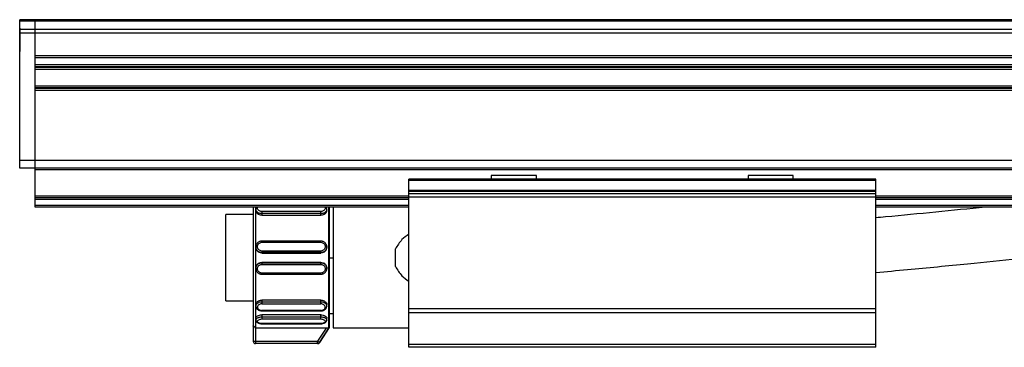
# Model space of a CAD drawing. Header units: millimetres. Extents: x -741 to 2698, y 394 to 730.
# Tile 3 of 16: x -241 to -115, y 539 to 581. Entities that reach past the tile are written whole.
import ezdxf

# ---------------------------------------------------------------- set-up
doc = ezdxf.new("R2010")
doc.units = ezdxf.units.MM

# ---------------------------------------------------------------- blocks, each defined once
blk = doc.blocks.new('Drawing View2')
at = {"color": 7, "linetype": 'Continuous', "lineweight": 25}
for p, q in [((-174.07, 30.95), (-176.07, 30.95)), ((-176.07, 30.76), (-176.07, 30.95)), ((-174.07, 30.76), (-176.07, 30.76)), ((-176.07, 29.69), (-176.07, 30.76)), ((-174.07, 30.76), (-174.07, 30.95)), ((721.93, 30.95), (-174.07, 30.95)), ((-174.07, 30.76), (-174.07, 30.95)), ((-174.07, 30.76), (-174.07, 30.76)), ((721.93, 30.76), (-174.07, 30.76)), ((-174.07, 29.69), (-174.07, 30.76)), ((-176.07, 29.88), (-176.08, 29.88)), ((-176.08, 29.88), (-176.08, 26.88)), ((-176.07, 29.23), (-176.07, 29.69)), ((-174.07, 29.69), (-176.07, 29.69)), ((-174.07, 29.23), (-176.07, 29.23)), ((-176.07, 12.87), (-176.07, 29.23)), ((721.93, 29.69), (-174.07, 29.69)), ((-174.07, 29.23), (-174.07, 29.69)), ((-174.07, 12.87), (-174.07, 29.23)), ((721.93, 29.23), (-174.07, 29.23)), ((-174.07, 26.29), (-174.07, 29.23)), ((-176.08, 26.88), (-176.07, 26.88)), ((721.93, 26.29), (-174.07, 26.29)), ((721.93, 26.04), (-174.07, 26.04)), ((-174.07, 25.14), (-174.07, 26.04)), ((721.93, 25.14), (-174.07, 25.14)), ((721.93, 24.89), (-174.07, 24.89)), ((721.93, 24.8), (-174.07, 24.8)), ((721.93, 24.55), (-174.07, 24.55)), ((721.93, 22.43), (-174.07, 22.43)), ((721.93, 22.18), (-174.07, 22.18)), ((721.93, 22.09), (-174.07, 22.09)), ((721.93, 21.84), (-174.07, 21.84)), ((-174.07, 12.87), (-174.07, 21.84)), ((-174.07, 12.87), (-176.07, 12.87)), ((-176.07, 11.87), (-176.07, 12.87)), ((721.93, 12.87), (-174.07, 12.87)), ((-174.07, 11.87), (-174.07, 12.87)), ((-174.07, 11.87), (-176.07, 11.87)), ((721.93, 11.87), (-174.07, 11.87)), ((-174.07, 11.67), (-174.07, 11.87)), ((721.93, 11.67), (-174.07, 11.67)), ((-174.07, 8.27), (-174.07, 11.67)), ((-126.07, 10.27), (-126.07, 10.47)), ((-66.07, 10.47), (-126.07, 10.47)), ((-66.07, 10.27), (-126.07, 10.27)), ((-126.07, 9.01), (-126.07, 10.27)), ((-115.48, 10.93), (-115.48, 10.47)), ((-109.67, 10.93), (-115.48, 10.93)), ((-115.48, 10.47), (-115.47, 10.47)), ((-109.67, 10.47), (-115.48, 10.47)), ((-109.67, 10.47), (-109.67, 10.93)), ((-109.67, 10.47), (-109.67, 10.47)), ((-82.48, 10.93), (-82.48, 10.47)), ((-76.67, 10.93), (-82.48, 10.93)), ((-82.48, 10.47), (-82.47, 10.47)), ((-76.67, 10.47), (-82.48, 10.47)), ((-76.67, 10.47), (-76.67, 10.93)), ((-76.67, 10.47), (-76.67, 10.47)), ((-66.07, 10.27), (-66.07, 10.47)), ((-66.07, 9.01), (-66.07, 10.27)), ((-66.07, 9.01), (-126.07, 9.01)), ((-126.07, 8.86), (-126.07, 9.01)), ((-66.07, 8.86), (-126.07, 8.86)), ((-126.07, 8.56), (-126.07, 8.86)), ((-66.07, 8.86), (-66.07, 9.01)), ((-66.07, 8.56), (-66.07, 8.86)), ((-174.07, 8.07), (-174.07, 8.27)), ((-126.07, 8.27), (-174.07, 8.27)), ((-126.07, 8.07), (-174.07, 8.07)), ((-174.07, 7.87), (-174.07, 8.07)), ((-174.07, 7.07), (-174.07, 7.87)), ((-126.07, 7.87), (-174.07, 7.87)), ((-66.07, 8.56), (-126.07, 8.56)), ((-126.07, 8.16), (-126.07, 8.56)), ((-126.07, -6.19), (-126.07, 8.16)), ((-66.07, 8.16), (-126.07, 8.16)), ((-66.07, 8.16), (-66.07, 8.56)), ((613.93, 8.27), (-66.07, 8.27)), ((-66.07, -6.19), (-66.07, 8.16)), ((613.93, 8.07), (-66.07, 8.07)), ((613.93, 7.87), (-66.07, 7.87)), ((-174.07, 6.87), (-174.07, 7.07)), ((-126.07, 7.07), (-174.07, 7.07)), ((-126.07, 6.87), (-174.07, 6.87)), ((-146.07, 6.87), (-146.07, -8.4)), ((-145.72, 6.6), (-145.72, 6.4)), ((-136.62, 6.4), (-136.62, 6.6)), ((-136.35, -8.7), (-136.35, 6.87)), ((-136.25, -8.58), (-136.25, 6.87)), ((-135.8, 6.87), (-135.8, 0.28)), ((613.93, 7.07), (-66.07, 7.07)), ((613.93, 6.87), (-66.07, 6.87)), ((-146.07, 5.92), (-149.6, 5.92)), ((-149.6, -5.18), (-149.6, 5.92)), ((-137.37, 6.3), (-144.97, 6.3)), ((-137.37, 6.03), (-144.97, 6.03)), ((-144.97, 6.03), (-144.97, 5.82)), ((-144.97, 5.82), (-137.37, 5.82)), ((-137.37, 5.82), (-137.37, 6.03)), ((-145.72, 1.76), (-145.7, 1.88)), ((-145.72, 1.76), (-145.72, 1.72)), ((-145.7, 1.88), (-145.68, 2)), ((-145.03, 2.49), (-144.97, 2.5)), ((-137.37, 2.5), (-144.97, 2.5)), ((-144.97, 2.35), (-137.37, 2.35)), ((-137.37, 2.5), (-137.32, 2.49)), ((-136.66, 2), (-136.64, 1.88)), ((-136.62, 1.72), (-136.62, 1.76)), ((-127.8, -0.77), (-127.8, 1.51)), ((-137.37, 1.23), (-144.97, 1.23)), ((-137.37, 1.02), (-144.97, 1.02)), ((-144.97, 1.02), (-144.97, 0.97)), ((-144.97, 0.97), (-137.37, 0.97)), ((-137.37, 0.97), (-137.37, 1.02)), ((-135.8, 0.3), (-136.25, 0.3)), ((-135.8, 0.28), (-135.8, -8.63)), ((-145.72, -0.97), (-145.72, -1.02)), ((-145.7, -1.14), (-145.72, -1.02)), ((-145.68, -1.25), (-145.7, -1.14)), ((-144.97, -0.23), (-144.97, -0.27)), ((-137.37, -0.23), (-144.97, -0.23)), ((-144.97, -0.27), (-137.37, -0.27)), ((-144.97, -0.49), (-137.37, -0.49)), ((-137.37, -0.27), (-137.37, -0.23)), ((-136.62, -1.02), (-136.62, -0.97)), ((-144.97, -1.76), (-145.03, -1.75)), ((-137.37, -1.6), (-144.97, -1.6)), ((-144.97, -1.76), (-137.37, -1.76)), ((-137.32, -1.75), (-137.37, -1.76)), ((-149.6, -5.18), (-146.07, -5.18)), ((-145.72, -5.66), (-145.72, -5.85)), ((-137.37, -5.08), (-144.97, -5.08)), ((-144.97, -5.08), (-144.97, -5.28)), ((-144.97, -5.28), (-137.37, -5.28)), ((-144.97, -5.56), (-137.37, -5.56)), ((-137.37, -5.28), (-137.37, -5.08)), ((-136.62, -5.86), (-136.62, -5.66)), ((-66.07, -6.19), (-126.07, -6.19)), ((-126.07, -6.71), (-126.07, -6.19)), ((-66.07, -6.71), (-66.07, -6.19)), ((-145.72, -7.39), (-145.72, -7.64)), ((-137.37, -6.4), (-144.97, -6.4)), ((-144.97, -6.46), (-137.37, -6.46)), ((-137.37, -6.97), (-144.97, -6.97)), ((-144.97, -6.97), (-144.97, -7.24)), ((-144.97, -7.24), (-137.37, -7.24)), ((-144.97, -7.5), (-137.37, -7.5)), ((-137.37, -7.24), (-137.37, -6.97)), ((-136.62, -7.64), (-136.62, -7.39)), ((-136.25, -6.78), (-135.8, -6.78)), ((-66.07, -6.71), (-126.07, -6.71)), ((-126.07, -10.77), (-126.07, -6.71)), ((-66.07, -10.77), (-66.07, -6.71)), ((-146.07, -8.4), (-146.07, -10.37)), ((-136.69, -8.67), (-145.77, -8.67)), ((-145.77, -8.67), (-145.77, -10.37)), ((-137.37, -8.09), (-144.97, -8.09)), ((-144.97, -8.11), (-137.37, -8.11)), ((-136.69, -8.67), (-137.79, -10.37)), ((-137.54, -10.53), (-136.35, -8.7)), ((-137.52, -10.53), (-136.25, -8.58)), ((-135.8, -8.63), (-126.07, -8.63)), ((-145.77, -10.37), (-137.79, -10.37)), ((-137.79, -10.67), (-145.77, -10.67)), ((-137.79, -10.67), (-137.79, -10.37)), ((-66.07, -10.77), (-126.07, -10.77)), ((-126.07, -11.13), (-126.07, -10.77)), ((-66.07, -11.13), (-126.07, -11.13)), ((-66.07, -11.13), (-66.07, -10.77))]:
    blk.add_line(p, q, dxfattribs=at)
at = {"color": 7, "linetype": 'Continuous', "lineweight": 25, "flags": 128}
for points in [[(-145.77, 6.87), (-145.77, 5.71), (-145.77, 4.06), (-145.77, 2.26), (-145.77, 0.37), (-145.77, -1.51), (-145.77, -3.31), (-145.77, -4.96), (-145.77, -6.37), (-145.77, -7.49), (-145.77, -8.27), (-145.77, -8.67)], [(-146.07, -10.37), (-146.07, -10.37), (-146.05, -10.37), (-146.02, -10.37), (-145.98, -10.37), (-145.94, -10.37), (-145.89, -10.37), (-145.83, -10.37), (-145.77, -10.37)], [(-145.77, -10.37), (-145.77, -10.43), (-145.77, -10.49), (-145.77, -10.54), (-145.77, -10.58), (-145.77, -10.62), (-145.77, -10.65), (-145.77, -10.67), (-145.77, -10.67)]]:
    blk.add_lwpolyline(points, dxfattribs=at)
at = {"color": 7, "linetype": 'Continuous', "lineweight": 25}
for centre, radius, start, end in [((-145.77, -10.37), 0.3, 180, 270), ((-137.79, -10.37), 0.3, 270.0085, 327.0566), ((-137.53, -1.8), 8.73, 269.9608, 270.0593)]:
    blk.add_arc(centre, radius, start, end, dxfattribs=at)
for points, knots in [([(-145.64, 6.87), (-145.65, 6.85), (-145.68, 6.81), (-145.71, 6.72), (-145.72, 6.64), (-145.72, 6.6)], [0, 0, 0, 0, 0.132175, 0.566026, 1, 1, 1, 1]), ([(-144.97, 6.03), (-145.06, 6.04), (-145.19, 6.05), (-145.37, 6.11), (-145.51, 6.2), (-145.61, 6.3), (-145.7, 6.43), (-145.71, 6.54), (-145.72, 6.6)], [0, 0, 0, 0, 0.215829, 0.349716, 0.500633, 0.651427, 0.785194, 1, 1, 1, 1]), ([(-144.97, 5.82), (-145.07, 5.83), (-145.27, 5.85), (-145.52, 5.99), (-145.69, 6.18), (-145.71, 6.33), (-145.72, 6.4)], [0, 0, 0, 0, 0.250014, 0.500108, 0.750297, 1, 1, 1, 1]), ([(-144.97, 6.3), (-145.04, 6.31), (-145.19, 6.32), (-145.37, 6.43), (-145.49, 6.57), (-145.54, 6.73), (-145.5, 6.82), (-145.49, 6.87)], [0, 0, 0, 0, 0.205649, 0.412154, 0.619901, 0.828495, 1, 1, 1, 1]), ([(-136.86, 6.87), (-136.84, 6.82), (-136.81, 6.73), (-136.85, 6.57), (-136.97, 6.43), (-137.16, 6.32), (-137.3, 6.31), (-137.37, 6.3)], [0, 0, 0, 0, 0.17151, 0.380104, 0.587851, 0.794359, 1, 1, 1, 1]), ([(-136.62, 6.6), (-136.63, 6.54), (-136.64, 6.44), (-136.73, 6.3), (-136.84, 6.2), (-136.97, 6.11), (-137.15, 6.05), (-137.29, 6.04), (-137.37, 6.03)], [0, 0, 0, 0, 0.2142709, 0.3481456, 0.4990446, 0.6503241, 0.784386, 1, 1, 1, 1]), ([(-136.62, 6.4), (-136.63, 6.33), (-136.66, 6.18), (-136.83, 5.99), (-137.08, 5.85), (-137.27, 5.83), (-137.37, 5.82)], [0, 0, 0, 0, 0.249179, 0.499184, 0.75158, 1, 1, 1, 1]), ([(-136.62, 6.6), (-136.63, 6.64), (-136.63, 6.72), (-136.66, 6.81), (-136.69, 6.85), (-136.7, 6.87)], [0, 0, 0, 0, 0.434033, 0.867945, 1, 1, 1, 1]), ([(-51.96, 6.87), (-54.09, 6.65), (-58.38, 6.23), (-63.08, 5.76), (-65.65, 5.54), (-66.07, 5.5)], [0, 0, 0, 0, 0.453076, 0.911199, 1, 1, 1, 1]), ([(-126.07, 3.41), (-126.38, 3.18), (-127.08, 2.68), (-127.54, 1.93), (-127.8, 1.51)], [0, 0, 0, 0, 0.441864, 1, 1, 1, 1]), ([(-66.07, -1.53), (-64.71, -1.4), (-60.77, -1.05), (-54.65, -0.44), (-47.73, 0.25), (-41.42, 0.87), (-36.32, 1.32), (-32.04, 1.67), (-28.03, 1.96), (-22.93, 2.27), (-16.72, 2.55), (-12.21, 2.6), (-9.77, 2.62)], [0, 0, 0, 0, 0.072791, 0.210182, 0.326759, 0.441818, 0.546998, 0.598946, 0.669891, 0.760441, 0.870495, 1, 1, 1, 1]), ([(-145.71, 1.89), (-145.71, 1.88), (-145.73, 1.83), (-145.72, 1.77), (-145.72, 1.72)], [0, 0, 0, 0, 0.098924, 1, 1, 1, 1]), ([(-144.97, 1.02), (-145.06, 1.03), (-145.19, 1.04), (-145.37, 1.13), (-145.51, 1.23), (-145.61, 1.37), (-145.7, 1.54), (-145.71, 1.68), (-145.72, 1.76)], [0, 0, 0, 0, 0.215317, 0.349093, 0.499996, 0.650773, 0.784509, 1, 1, 1, 1]), ([(-144.97, 0.97), (-145.07, 0.98), (-145.27, 1.01), (-145.52, 1.18), (-145.69, 1.43), (-145.71, 1.62), (-145.72, 1.72)], [0, 0, 0, 0, 0.249102, 0.500264, 0.751374, 1, 1, 1, 1]), ([(-144.97, 2.5), (-145.02, 2.5), (-145.12, 2.49), (-145.27, 2.45), (-145.4, 2.38), (-145.52, 2.28), (-145.61, 2.16), (-145.68, 2.02), (-145.7, 1.93), (-145.71, 1.89)], [0, 0, 0, 0, 0.143395, 0.287611, 0.432551, 0.57803, 0.723868, 0.869915, 1, 1, 1, 1]), ([(-144.97, 1.23), (-145.04, 1.24), (-145.19, 1.26), (-145.37, 1.39), (-145.49, 1.57), (-145.54, 1.79), (-145.49, 2.01), (-145.37, 2.19), (-145.19, 2.32), (-145.04, 2.34), (-144.97, 2.35)], [0, 0, 0, 0, 0.124106, 0.248734, 0.374111, 0.499999, 0.625886, 0.751263, 0.875889, 1, 1, 1, 1]), ([(-136.63, 1.88), (-136.64, 1.93), (-136.66, 2.02), (-136.73, 2.16), (-136.82, 2.28), (-136.94, 2.38), (-137.08, 2.45), (-137.22, 2.49), (-137.32, 2.5), (-137.37, 2.5)], [0, 0, 0, 0, 0.13122, 0.277078, 0.422725, 0.568014, 0.712764, 0.856793, 1, 1, 1, 1]), ([(-137.37, 2.35), (-137.3, 2.34), (-137.16, 2.32), (-136.97, 2.19), (-136.85, 2.01), (-136.81, 1.79), (-136.85, 1.57), (-136.97, 1.39), (-137.16, 1.26), (-137.3, 1.24), (-137.37, 1.23)], [0, 0, 0, 0, 0.124111, 0.248737, 0.374114, 0.500001, 0.625889, 0.751266, 0.875894, 1, 1, 1, 1]), ([(-136.62, 1.76), (-136.63, 1.68), (-136.64, 1.54), (-136.73, 1.37), (-136.84, 1.23), (-136.97, 1.13), (-137.15, 1.04), (-137.29, 1.03), (-137.37, 1.02)], [0, 0, 0, 0, 0.214783, 0.348571, 0.499371, 0.650552, 0.784526, 1, 1, 1, 1]), ([(-136.62, 1.72), (-136.63, 1.62), (-136.66, 1.43), (-136.83, 1.18), (-137.08, 1.01), (-137.27, 0.98), (-137.37, 0.97)], [0, 0, 0, 0, 0.249179, 0.499184, 0.75158, 1, 1, 1, 1]), ([(-136.64, 1.88), (-136.63, 1.84), (-136.62, 1.8), (-136.62, 1.76), (-136.62, 1.76)], [0, 0, 0, 0, 0.991335, 1, 1, 1, 1]), ([(-136.62, 1.72), (-136.62, 1.77), (-136.62, 1.83), (-136.63, 1.88), (-136.63, 1.88)], [0, 0, 0, 0, 0.908401, 1, 1, 1, 1]), ([(-145.72, -0.97), (-145.72, -1.02), (-145.73, -1.08), (-145.71, -1.13), (-145.71, -1.14)], [0, 0, 0, 0, 0.9013276, 1, 1, 1, 1]), ([(-145.72, -0.97), (-145.71, -0.87), (-145.69, -0.68), (-145.52, -0.43), (-145.27, -0.26), (-145.07, -0.24), (-144.97, -0.23)], [0, 0, 0, 0, 0.248812, 0.500086, 0.751215, 1, 1, 1, 1]), ([(-145.72, -1.02), (-145.71, -0.93), (-145.7, -0.8), (-145.61, -0.62), (-145.51, -0.49), (-145.37, -0.38), (-145.19, -0.29), (-145.06, -0.28), (-144.97, -0.27)], [0, 0, 0, 0, 0.215523, 0.349239, 0.499973, 0.650763, 0.784506, 1, 1, 1, 1]), ([(-145.71, -1.14), (-145.7, -1.18), (-145.68, -1.28), (-145.61, -1.41), (-145.52, -1.53), (-145.4, -1.63), (-145.27, -1.7), (-145.12, -1.74), (-145.02, -1.75), (-144.97, -1.75)], [0, 0, 0, 0, 0.130124, 0.276165, 0.421998, 0.567471, 0.712411, 0.856614, 1, 1, 1, 1]), ([(-144.97, -1.6), (-145.04, -1.59), (-145.19, -1.57), (-145.37, -1.44), (-145.49, -1.26), (-145.54, -1.05), (-145.49, -0.83), (-145.37, -0.64), (-145.19, -0.51), (-145.04, -0.5), (-144.97, -0.49)], [0, 0, 0, 0, 0.124106, 0.248734, 0.374111, 0.499999, 0.625886, 0.751263, 0.875889, 1, 1, 1, 1]), ([(-137.37, -0.23), (-137.28, -0.24), (-137.08, -0.26), (-136.83, -0.43), (-136.67, -0.68), (-136.6, -0.88), (-136.62, -0.97), (-136.62, -0.97)], [0, 0, 0, 0, 0.248209, 0.49872, 0.749554, 0.999745, 1, 1, 1, 1]), ([(-137.37, -0.27), (-137.29, -0.28), (-137.15, -0.29), (-136.97, -0.38), (-136.84, -0.48), (-136.73, -0.62), (-136.65, -0.79), (-136.6, -1.01), (-136.64, -1.17), (-136.66, -1.25)], [0, 0, 0, 0, 0.1786787, 0.2894968, 0.4143981, 0.5393413, 0.6501472, 0.8286418, 1, 1, 1, 1]), ([(-137.37, -0.49), (-137.3, -0.5), (-137.16, -0.51), (-136.97, -0.64), (-136.85, -0.83), (-136.81, -1.05), (-136.85, -1.26), (-136.97, -1.44), (-137.16, -1.57), (-137.3, -1.59), (-137.37, -1.6)], [0, 0, 0, 0, 0.1241105, 0.2487374, 0.374114, 0.5000014, 0.6258894, 0.7512656, 0.8758944, 1, 1, 1, 1]), ([(-137.37, -1.75), (-137.32, -1.75), (-137.22, -1.74), (-137.08, -1.7), (-136.94, -1.63), (-136.82, -1.53), (-136.73, -1.41), (-136.66, -1.28), (-136.64, -1.18), (-136.63, -1.14)], [0, 0, 0, 0, 0.143552, 0.287922, 0.433029, 0.57867, 0.72467, 0.87088, 1, 1, 1, 1]), ([(-136.63, -1.14), (-136.63, -1.13), (-136.62, -1.08), (-136.62, -1.02), (-136.62, -0.97)], [0, 0, 0, 0, 0.105042, 1, 1, 1, 1]), ([(-127.8, -0.77), (-127.54, -1.18), (-127.08, -1.93), (-126.38, -2.44), (-126.07, -2.66)], [0, 0, 0, 0, 0.558136, 1, 1, 1, 1]), ([(-145.72, -5.66), (-145.72, -5.66), (-145.74, -5.58), (-145.68, -5.43), (-145.52, -5.24), (-145.27, -5.1), (-145.07, -5.08), (-144.97, -5.07)], [0, 0, 0, 0, 0.000173, 0.250201, 0.500485, 0.749353, 1, 1, 1, 1]), ([(-145.72, -5.85), (-145.71, -5.79), (-145.7, -5.69), (-145.61, -5.55), (-145.51, -5.45), (-145.37, -5.37), (-145.2, -5.3), (-145.06, -5.29), (-144.97, -5.28)], [0, 0, 0, 0, 0.21433, 0.348286, 0.499453, 0.648965, 0.782372, 1, 1, 1, 1]), ([(-145.72, -5.85), (-145.72, -5.89), (-145.71, -5.97), (-145.67, -6.09), (-145.6, -6.19), (-145.5, -6.29), (-145.38, -6.36), (-145.25, -6.41), (-145.11, -6.45), (-145.02, -6.45), (-144.97, -6.46)], [0, 0, 0, 0, 0.127547, 0.255057, 0.38222, 0.50868, 0.63406, 0.757971, 0.880031, 1, 1, 1, 1]), ([(-144.97, -5.56), (-145.04, -5.56), (-145.18, -5.57), (-145.37, -5.67), (-145.49, -5.81), (-145.54, -5.98), (-145.5, -6.15), (-145.37, -6.28), (-145.19, -6.38), (-145.04, -6.39), (-144.97, -6.4)], [0, 0, 0, 0, 0.120411, 0.243943, 0.369922, 0.495539, 0.623004, 0.749648, 0.875959, 1, 1, 1, 1]), ([(-137.37, -5.08), (-137.28, -5.08), (-137.08, -5.1), (-136.83, -5.24), (-136.67, -5.43), (-136.6, -5.58), (-136.62, -5.66), (-136.62, -5.66)], [0, 0, 0, 0, 0.2466168, 0.4930964, 0.7433514, 0.9937122, 1, 1, 1, 1]), ([(-137.37, -5.28), (-137.29, -5.29), (-137.15, -5.3), (-136.97, -5.37), (-136.84, -5.45), (-136.73, -5.55), (-136.64, -5.69), (-136.63, -5.79), (-136.62, -5.85)], [0, 0, 0, 0, 0.218901, 0.351957, 0.50046, 0.651294, 0.785093, 1, 1, 1, 1]), ([(-137.37, -6.4), (-137.3, -6.39), (-137.16, -6.38), (-136.98, -6.29), (-136.85, -6.16), (-136.81, -5.99), (-136.85, -5.83), (-136.97, -5.68), (-137.15, -5.58), (-137.3, -5.56), (-137.37, -5.56)], [0, 0, 0, 0, 0.120506, 0.244024, 0.369966, 0.495563, 0.623129, 0.749761, 0.875999, 1, 1, 1, 1]), ([(-137.37, -6.46), (-137.33, -6.46), (-137.23, -6.45), (-137.09, -6.42), (-136.96, -6.36), (-136.84, -6.29), (-136.75, -6.2), (-136.68, -6.09), (-136.63, -5.97), (-136.62, -5.89), (-136.62, -5.85)], [0, 0, 0, 0, 0.119967, 0.242026, 0.365936, 0.491316, 0.617777, 0.744941, 0.872452, 1, 1, 1, 1]), ([(-145.72, -7.39), (-145.72, -7.39), (-145.74, -7.34), (-145.67, -7.23), (-145.52, -7.09), (-145.27, -6.99), (-145.07, -6.97), (-144.97, -6.97)], [0, 0, 0, 0, 0.000131, 0.249937, 0.500148, 0.750171, 1, 1, 1, 1]), ([(-145.72, -7.64), (-145.71, -7.6), (-145.7, -7.52), (-145.61, -7.43), (-145.51, -7.35), (-145.37, -7.3), (-145.19, -7.25), (-145.06, -7.24), (-144.97, -7.24)], [0, 0, 0, 0, 0.215208, 0.348901, 0.499715, 0.650829, 0.784725, 1, 1, 1, 1]), ([(-144.97, -8.09), (-145.04, -8.09), (-145.19, -8.08), (-145.37, -8.02), (-145.49, -7.93), (-145.54, -7.81), (-145.49, -7.7), (-145.37, -7.59), (-145.19, -7.52), (-145.04, -7.51), (-144.97, -7.5)], [0, 0, 0, 0, 0.1241105, 0.2487374, 0.374114, 0.5000014, 0.6258894, 0.7512656, 0.8758944, 1, 1, 1, 1]), ([(-144.97, -6.4), (-144.97, -6.41), (-144.97, -6.44), (-144.97, -6.46), (-144.97, -6.45), (-144.97, -6.45)], [0, 0, 0, 0, 0.4823337, 0.9646674, 1, 1, 1, 1]), ([(-137.37, -6.45), (-137.37, -6.45), (-137.37, -6.46), (-137.37, -6.44), (-137.37, -6.41), (-137.37, -6.4)], [0, 0, 0, 0, 0.043345, 0.521673, 1, 1, 1, 1]), ([(-137.37, -6.97), (-137.28, -6.97), (-137.08, -6.99), (-136.83, -7.09), (-136.67, -7.23), (-136.6, -7.34), (-136.62, -7.39), (-136.62, -7.39)], [0, 0, 0, 0, 0.248209, 0.49872, 0.749553, 0.999745, 1, 1, 1, 1]), ([(-137.37, -7.24), (-137.29, -7.24), (-137.15, -7.25), (-136.97, -7.3), (-136.84, -7.35), (-136.73, -7.43), (-136.64, -7.52), (-136.63, -7.6), (-136.62, -7.64)], [0, 0, 0, 0, 0.2159, 0.349804, 0.500724, 0.651695, 0.785583, 1, 1, 1, 1]), ([(-137.37, -7.5), (-137.3, -7.51), (-137.16, -7.52), (-136.97, -7.59), (-136.85, -7.7), (-136.81, -7.81), (-136.85, -7.93), (-136.97, -8.02), (-137.16, -8.08), (-137.3, -8.09), (-137.37, -8.09)], [0, 0, 0, 0, 0.1241105, 0.2487374, 0.374114, 0.5000014, 0.6258894, 0.7512656, 0.8758944, 1, 1, 1, 1]), ([(-145.77, -8.67), (-145.81, -8.64), (-145.87, -8.57), (-145.96, -8.49), (-146.02, -8.43), (-146.06, -8.4), (-146.07, -8.4), (-146.07, -8.4)], [0, 0, 0, 0, 0.267546, 0.492406, 0.671733, 0.84459, 1, 1, 1, 1]), ([(-145.72, -7.64), (-145.72, -7.67), (-145.71, -7.73), (-145.67, -7.82), (-145.59, -7.91), (-145.49, -7.98), (-145.38, -8.03), (-145.25, -8.08), (-145.11, -8.11), (-145.02, -8.11), (-144.97, -8.11)], [0, 0, 0, 0, 0.128896, 0.257702, 0.385944, 0.513088, 0.638581, 0.761863, 0.88245, 1, 1, 1, 1]), ([(-144.97, -8.09), (-144.97, -8.1), (-144.97, -8.12), (-144.97, -8.11), (-144.97, -8.11)], [0, 0, 0, 0, 0.770215, 1, 1, 1, 1]), ([(-137.37, -8.11), (-137.33, -8.11), (-137.24, -8.11), (-137.1, -8.08), (-136.97, -8.03), (-136.85, -7.98), (-136.75, -7.91), (-136.68, -7.82), (-136.63, -7.73), (-136.62, -7.67), (-136.62, -7.64)], [0, 0, 0, 0, 0.117549, 0.238129, 0.361417, 0.486909, 0.614053, 0.742295, 0.871102, 1, 1, 1, 1]), ([(-137.37, -8.11), (-137.37, -8.11), (-137.37, -8.12), (-137.37, -8.1), (-137.37, -8.09)], [0, 0, 0, 0, 0.229785, 1, 1, 1, 1]), ([(-136.35, -8.7), (-136.35, -8.7), (-136.35, -8.69), (-136.37, -8.69), (-136.4, -8.69), (-136.45, -8.68), (-136.55, -8.67), (-136.64, -8.67), (-136.69, -8.67)], [0, 0, 0, 0, 0.107501, 0.216773, 0.329066, 0.445532, 0.688974, 1, 1, 1, 1]), ([(-137.79, -10.67), (-137.79, -10.67), (-137.78, -10.67), (-137.78, -10.67), (-137.78, -10.67)], [0, 0, 0, 0, 0.947592, 1, 1, 1, 1]), ([(-137.78, -10.67), (-137.78, -10.67), (-137.78, -10.67), (-137.78, -10.67), (-137.77, -10.67), (-137.77, -10.67), (-137.77, -10.67), (-137.77, -10.67), (-137.76, -10.67), (-137.75, -10.67), (-137.73, -10.67), (-137.72, -10.67), (-137.72, -10.67)], [0, 0, 0, 0, 0.18453, 0.535394, 0.710843, 0.798695, 0.833522, 0.848976, 0.86355, 0.897996, 0.966794, 1, 1, 1, 1]), ([(-137.72, -10.67), (-137.71, -10.66), (-137.67, -10.66), (-137.6, -10.62), (-137.54, -10.57), (-137.53, -10.54), (-137.53, -10.53)], [0, 0, 0, 0, 0.101499, 0.557019, 0.913457, 1, 1, 1, 1])]:
    blk.add_open_spline(points, degree=3, knots=knots, dxfattribs=at)
for points in [[(-144.97, 6.3), (-144.97, 6.28), (-144.97, 6.24), (-144.97, 6.16), (-144.97, 6.09), (-144.97, 6.05), (-144.97, 6.03)], [(-137.37, 6.03), (-137.37, 6.05), (-137.37, 6.09), (-137.37, 6.16), (-137.37, 6.24), (-137.37, 6.28), (-137.37, 6.3)], [(-144.97, 2.5), (-144.97, 2.5), (-144.97, 2.51), (-144.97, 2.47), (-144.97, 2.42), (-144.97, 2.37), (-144.97, 2.35)], [(-137.37, 2.35), (-137.37, 2.37), (-137.37, 2.42), (-137.37, 2.47), (-137.37, 2.51), (-137.37, 2.5), (-137.37, 2.5)], [(-144.97, 1.23), (-144.97, 1.21), (-144.97, 1.16), (-144.97, 1.09), (-144.97, 1.04), (-144.97, 1.03), (-144.97, 1.02)], [(-137.37, 1.02), (-137.37, 1.03), (-137.37, 1.04), (-137.37, 1.09), (-137.37, 1.16), (-137.37, 1.21), (-137.37, 1.23)], [(-144.97, -0.27), (-144.97, -0.28), (-144.97, -0.29), (-144.97, -0.34), (-144.97, -0.41), (-144.97, -0.46), (-144.97, -0.49)], [(-137.37, -0.49), (-137.37, -0.46), (-137.37, -0.41), (-137.37, -0.34), (-137.37, -0.29), (-137.37, -0.28), (-137.37, -0.27)], [(-144.97, -1.6), (-144.97, -1.62), (-144.97, -1.67), (-144.97, -1.73), (-144.97, -1.76), (-144.97, -1.76), (-144.97, -1.76)], [(-137.37, -1.76), (-137.37, -1.76), (-137.37, -1.76), (-137.37, -1.73), (-137.37, -1.67), (-137.37, -1.62), (-137.37, -1.6)], [(-144.97, -5.28), (-144.97, -5.3), (-144.97, -5.34), (-144.97, -5.41), (-144.97, -5.49), (-144.97, -5.53), (-144.97, -5.56)], [(-137.37, -5.56), (-137.37, -5.54), (-137.37, -5.49), (-137.37, -5.41), (-137.37, -5.34), (-137.37, -5.3), (-137.37, -5.28)], [(-144.97, -7.24), (-144.97, -7.26), (-144.97, -7.3), (-144.97, -7.38), (-144.97, -7.45), (-144.97, -7.49), (-144.97, -7.5)], [(-137.37, -7.5), (-137.37, -7.49), (-137.37, -7.45), (-137.37, -7.38), (-137.37, -7.3), (-137.37, -7.26), (-137.37, -7.24)], [(-137.79, -10.37), (-137.76, -10.39), (-137.69, -10.43), (-137.61, -10.49), (-137.55, -10.53), (-137.54, -10.53), (-137.54, -10.53)]]:
    blk.add_open_spline(points, degree=3, dxfattribs=at)

msp = doc.modelspace()

# ---------------------------------------------------------------- block references
at = {"color": 7, "linetype": 'Continuous', "lineweight": 25}
msp.add_blockref('Drawing View2', (-65.21, 549.78), dxfattribs=at)

doc.saveas('drawing.dxf')
